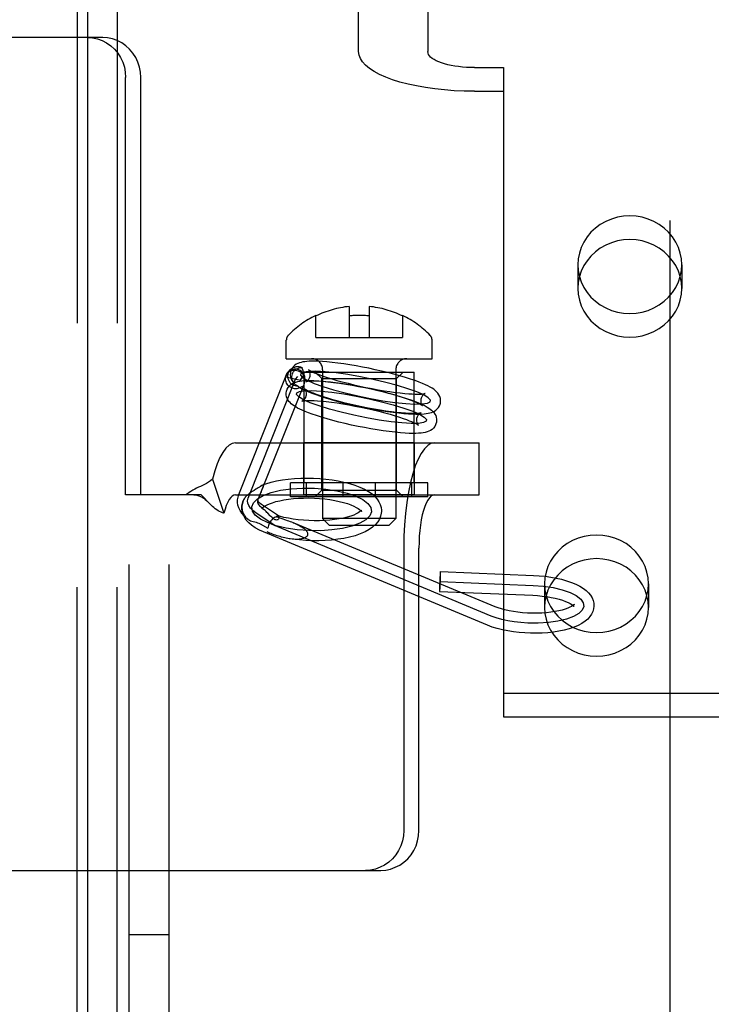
# Model space of a CAD drawing. Header units: inches. Extents: x 0 to 243, y 0 to 157.
# Tile 17 of 76: x 79.92 to 80.96, y 54.17 to 55.65. Entities that reach past the tile are written whole.
import ezdxf

# ---------------------------------------------------------------- set-up
doc = ezdxf.new("R2010")
doc.units = ezdxf.units.IN
doc.header["$LTSCALE"] = 13.357143
doc.header["$MEASUREMENT"] = 0
doc.linetypes.add('HIDDEN', pattern=[0.2, 0.1, -0.1])
doc.layers.get('0').update_dxf_attribs({"linetype": 'CONTINUOUS'})
for name, color, linetype in [('02___PRT_ALL_AXES', 7, 'CONTINUOUS'), ('03___PRT_ALL_CURVES', 7, 'CONTINUOUS'), ('06___PRT_ALL_SURFS', 7, 'CONTINUOUS'), ('DEFAULT_2', 8, 'HIDDEN')]:
    doc.layers.add(name, color=color, linetype=linetype)

msp = doc.modelspace()

# ---------------------------------------------------------------- linework, layer by layer
at = {"color": 3, "linetype": 'Continuous'}
msp.add_line((80.0269, 95.2694), (80.0269, 14.9774), dxfattribs=at)
at = {"layer": '02___PRT_ALL_AXES', "color": 8, "linetype": 'HIDDEN'}
for p, q in [((80.0114, 53.4644), (80.0114, 56.5324)), ((80.0714, 53.4644), (80.0714, 56.5324)), ((80.7639, 55.2846), (80.7639, 55.249)), ((80.9199, 55.2846), (80.9199, 55.249)), ((80.3527, 54.9569), (80.3527, 55.1234)), ((80.3527, 55.1234), (80.5177, 55.1234)), ((80.5177, 54.9569), (80.5177, 55.1234)), ((80.3522, 54.9389), (80.3522, 55.0169)), ((80.5182, 55.0169), (80.3522, 55.0169)), ((80.5182, 54.9389), (80.5182, 55.0169)), ((80.5182, 54.9389), (80.3522, 54.9389)), ((80.7139, 54.8053), (80.7139, 54.7698)), ((80.8699, 54.8053), (80.8699, 54.7698)), ((80.0894, 54.2784), (80.1494, 54.2784))]:
    msp.add_line(p, q, dxfattribs=at)
for points in [[(80.9199, 55.2846), (80.9193, 55.2935), (80.9176, 55.3021), (80.9148, 55.3106), (80.9109, 55.3186), (80.906, 55.3262), (80.9002, 55.3332), (80.8936, 55.3394), (80.8862, 55.3449), (80.8781, 55.3495), (80.8695, 55.3531), (80.8605, 55.3557), (80.8513, 55.3573), (80.8419, 55.3579), (80.8325, 55.3573), (80.8232, 55.3557), (80.8142, 55.3531), (80.8056, 55.3495), (80.7975, 55.3449), (80.7901, 55.3394), (80.7835, 55.3332), (80.7777, 55.3262), (80.7728, 55.3186), (80.7689, 55.3106), (80.7661, 55.3021), (80.7644, 55.2935), (80.7639, 55.2846)], [(80.9199, 55.249), (80.9193, 55.2579), (80.9176, 55.2666), (80.9148, 55.275), (80.9109, 55.2831), (80.906, 55.2906), (80.9002, 55.2976), (80.8936, 55.3039), (80.8862, 55.3093), (80.8781, 55.3139), (80.8695, 55.3175), (80.8605, 55.3202), (80.8513, 55.3218), (80.8419, 55.3223), (80.8325, 55.3218), (80.8232, 55.3202), (80.8142, 55.3175), (80.8056, 55.3139), (80.7975, 55.3093), (80.7901, 55.3039), (80.7835, 55.2976), (80.7777, 55.2906), (80.7728, 55.2831), (80.7689, 55.275), (80.7661, 55.2666), (80.7644, 55.2579), (80.7639, 55.249)], [(80.7639, 55.2846), (80.7644, 55.2757), (80.7661, 55.267), (80.7689, 55.2586), (80.7728, 55.2505), (80.7777, 55.2429), (80.7835, 55.236), (80.7901, 55.2297), (80.7975, 55.2243), (80.8056, 55.2197), (80.8142, 55.216), (80.8232, 55.2134), (80.8325, 55.2118), (80.8419, 55.2113), (80.8513, 55.2118), (80.8605, 55.2134), (80.8695, 55.216), (80.8781, 55.2197), (80.8862, 55.2243), (80.8936, 55.2297), (80.9002, 55.236), (80.906, 55.2429), (80.9109, 55.2505), (80.9148, 55.2586), (80.9176, 55.267), (80.9193, 55.2757), (80.9199, 55.2846)], [(80.7639, 55.249), (80.7644, 55.2401), (80.7661, 55.2315), (80.7689, 55.223), (80.7728, 55.2149), (80.7777, 55.2074), (80.7835, 55.2004), (80.7901, 55.1942), (80.7975, 55.1887), (80.8056, 55.1841), (80.8142, 55.1805), (80.8232, 55.1778), (80.8325, 55.1762), (80.8419, 55.1757), (80.8513, 55.1762), (80.8605, 55.1778), (80.8695, 55.1805), (80.8781, 55.1841), (80.8862, 55.1887), (80.8936, 55.1942), (80.9002, 55.2004), (80.906, 55.2074), (80.9109, 55.2149), (80.9148, 55.223), (80.9176, 55.2315), (80.9193, 55.2401), (80.9199, 55.249)], [(80.8699, 54.8053), (80.8693, 54.8142), (80.8676, 54.8229), (80.8648, 54.8313), (80.8609, 54.8394), (80.856, 54.847), (80.8502, 54.8539), (80.8436, 54.8602), (80.8362, 54.8657), (80.8281, 54.8702), (80.8195, 54.8739), (80.8105, 54.8765), (80.8013, 54.8781), (80.7919, 54.8786), (80.7825, 54.8781), (80.7732, 54.8765), (80.7642, 54.8739), (80.7556, 54.8702), (80.7475, 54.8657), (80.7401, 54.8602), (80.7335, 54.8539), (80.7277, 54.847), (80.7228, 54.8394), (80.7189, 54.8313), (80.7161, 54.8229), (80.7144, 54.8142), (80.7139, 54.8053)], [(80.8699, 54.7698), (80.8693, 54.7787), (80.8676, 54.7873), (80.8648, 54.7958), (80.8609, 54.8038), (80.856, 54.8114), (80.8502, 54.8184), (80.8436, 54.8246), (80.8362, 54.8301), (80.8281, 54.8347), (80.8195, 54.8383), (80.8105, 54.8409), (80.8013, 54.8425), (80.7919, 54.8431), (80.7825, 54.8425), (80.7732, 54.8409), (80.7642, 54.8383), (80.7556, 54.8347), (80.7475, 54.8301), (80.7401, 54.8246), (80.7335, 54.8184), (80.7277, 54.8114), (80.7228, 54.8038), (80.7189, 54.7958), (80.7161, 54.7873), (80.7144, 54.7787), (80.7139, 54.7698)], [(80.7139, 54.8053), (80.7144, 54.7964), (80.7161, 54.7878), (80.7189, 54.7793), (80.7228, 54.7713), (80.7277, 54.7637), (80.7335, 54.7567), (80.7401, 54.7505), (80.7475, 54.745), (80.7556, 54.7404), (80.7642, 54.7368), (80.7732, 54.7342), (80.7825, 54.7326), (80.7919, 54.732), (80.8013, 54.7326), (80.8105, 54.7342), (80.8195, 54.7368), (80.8281, 54.7404), (80.8362, 54.745), (80.8436, 54.7505), (80.8502, 54.7567), (80.856, 54.7637), (80.8609, 54.7713), (80.8648, 54.7793), (80.8676, 54.7878), (80.8693, 54.7964), (80.8699, 54.8053)], [(80.7139, 54.7698), (80.7144, 54.7609), (80.7161, 54.7522), (80.7189, 54.7438), (80.7228, 54.7357), (80.7277, 54.7281), (80.7335, 54.7212), (80.7401, 54.7149), (80.7475, 54.7094), (80.7556, 54.7049), (80.7642, 54.7012), (80.7732, 54.6986), (80.7825, 54.697), (80.7919, 54.6965), (80.8013, 54.697), (80.8105, 54.6986), (80.8195, 54.7012), (80.8281, 54.7049), (80.8362, 54.7094), (80.8436, 54.7149), (80.8502, 54.7212), (80.856, 54.7281), (80.8609, 54.7357), (80.8648, 54.7438), (80.8676, 54.7522), (80.8693, 54.7609), (80.8699, 54.7698)]]:
    msp.add_lwpolyline(points, dxfattribs=at)
at = {"layer": '03___PRT_ALL_CURVES', "color": 8, "linetype": 'HIDDEN'}
for p, q in [((80.2682, 54.9337), (80.3393, 55.1128)), ((80.3393, 55.1128), (80.343, 55.1167)), ((80.309, 54.8922), (80.2799, 54.9119)), ((80.6337, 54.7569), (80.2972, 54.8972)), ((80.5568, 54.8089), (80.6966, 54.803))]:
    msp.add_line(p, q, dxfattribs=at)
for points in [[(80.4562, 55.1123), (80.4371, 55.1162), (80.4183, 55.1195), (80.4004, 55.1221), (80.384, 55.1238), (80.3702, 55.1246), (80.3592, 55.1244), (80.3515, 55.1233), (80.3473, 55.1213), (80.3469, 55.1185), (80.3502, 55.115), (80.3571, 55.1109), (80.3676, 55.1063), (80.3808, 55.1015), (80.3965, 55.0967), (80.414, 55.092), (80.433, 55.0875)], [(80.433, 55.0875), (80.4521, 55.0836), (80.4709, 55.0803), (80.4887, 55.0778), (80.5052, 55.076), (80.519, 55.0752), (80.5299, 55.0754), (80.5377, 55.0765), (80.5419, 55.0785), (80.5423, 55.0813), (80.539, 55.0848), (80.5321, 55.0889), (80.5216, 55.0935), (80.5084, 55.0983), (80.4927, 55.1031), (80.4752, 55.1078), (80.4562, 55.1123)], [(80.427, 55.0585), (80.4083, 55.0629), (80.3908, 55.0676), (80.3751, 55.0724), (80.3616, 55.0772), (80.3513, 55.0817), (80.3443, 55.0859), (80.3409, 55.0894), (80.3413, 55.0922), (80.3454, 55.0942), (80.3531, 55.0953), (80.364, 55.0955), (80.378, 55.0947), (80.3941, 55.093), (80.4119, 55.0905), (80.4308, 55.0872), (80.4502, 55.0832)], [(80.4502, 55.0832), (80.4689, 55.0788), (80.4864, 55.0741), (80.5021, 55.0693), (80.5156, 55.0645), (80.5259, 55.0599), (80.5329, 55.0558), (80.5363, 55.0523), (80.5359, 55.0494), (80.5318, 55.0474), (80.5241, 55.0463), (80.5132, 55.0462), (80.4992, 55.047), (80.483, 55.0487), (80.4652, 55.0512), (80.4464, 55.0545), (80.427, 55.0585)], [(80.2738, 54.9209), (80.2763, 54.927), (80.2822, 54.9327), (80.2911, 54.9379), (80.3031, 54.9423), (80.3171, 54.9457), (80.333, 54.948), (80.35, 54.9491), (80.3678, 54.949), (80.3852, 54.9476), (80.4018, 54.9451), (80.4169, 54.9416), (80.4302, 54.937), (80.4407, 54.9317), (80.4482, 54.9258), (80.4526, 54.9197), (80.4535, 54.9133)], [(80.2799, 54.9119), (80.2754, 54.9154), (80.2718, 54.919), (80.2693, 54.9227), (80.2677, 54.9265), (80.2674, 54.9301), (80.2682, 54.9337)], [(80.4535, 54.9133), (80.451, 54.9072), (80.4452, 54.9014), (80.4362, 54.8963), (80.4242, 54.8918), (80.4102, 54.8884), (80.3943, 54.8862), (80.3773, 54.885), (80.3595, 54.8852), (80.3421, 54.8865), (80.3255, 54.889), (80.3104, 54.8926), (80.2972, 54.8972), (80.2867, 54.9025), (80.2791, 54.9083), (80.2747, 54.9145), (80.2738, 54.9209)], [(80.6966, 54.803), (80.712, 54.8018), (80.7267, 54.7996), (80.7404, 54.7963), (80.752, 54.7923), (80.7615, 54.7875), (80.7681, 54.7823), (80.7719, 54.7768), (80.7727, 54.7712), (80.7704, 54.7657), (80.7651, 54.7605), (80.757, 54.756), (80.7465, 54.7521), (80.7337, 54.7491), (80.7196, 54.7471), (80.7042, 54.7461), (80.6884, 54.7463)], [(80.6884, 54.7463), (80.6782, 54.747), (80.6682, 54.7482), (80.6586, 54.7498), (80.6495, 54.7518), (80.6412, 54.7542), (80.6337, 54.7569)]]:
    msp.add_lwpolyline(points, dxfattribs=at)
at = {"layer": '06___PRT_ALL_SURFS', "color": 8, "linetype": 'HIDDEN'}
for p, q in [((80.3319, 54.9359), (80.3319, 54.9569)), ((80.5384, 54.9569), (80.3319, 54.9569)), ((80.3562, 54.9359), (80.3562, 54.9569)), ((80.4109, 54.9359), (80.4109, 54.9569)), ((80.4595, 54.9359), (80.4595, 54.9569)), ((80.5141, 54.9359), (80.5141, 54.9569)), ((80.5384, 54.9359), (80.5384, 54.9569)), ((80.5384, 54.9359), (80.3319, 54.9359))]:
    msp.add_line(p, q, dxfattribs=at)
at = {"layer": 'DEFAULT_2', "color": 8, "linetype": 'HIDDEN'}
for p, q in [((80.9019, 58.0224), (80.9019, 52.7724)), ((80.0114, 56.5324), (80.0114, 53.4644)), ((80.0714, 56.5324), (80.0714, 53.4644)), ((80.0894, 53.4984), (80.0894, 56.4984)), ((80.1494, 53.4984), (80.1494, 56.4984)), ((80.4344, 55.6045), (80.4344, 56.3848)), ((80.5384, 56.3848), (80.5384, 55.6045)), ((80.0497, 55.6259), (79.8823, 55.6259)), ((80.6084, 55.5806), (80.6519, 55.5806)), ((80.6519, 55.5806), (80.6519, 55.545)), ((80.0842, 54.9389), (80.0842, 55.5659)), ((80.107, 54.9389), (80.107, 55.5659)), ((80.6084, 55.545), (80.6519, 55.545)), ((80.6519, 55.545), (80.6519, 54.6053)), ((80.4202, 55.2219), (80.4202, 55.1753)), ((80.4502, 55.2219), (80.4502, 55.1753)), ((80.3702, 55.1753), (80.3702, 55.2084)), ((80.5002, 55.2084), (80.5002, 55.1753)), ((80.3257, 55.1434), (80.3257, 55.1714)), ((80.3702, 55.1753), (80.5002, 55.1753)), ((80.5447, 55.1434), (80.5447, 55.1714)), ((80.3257, 55.1434), (80.5447, 55.1434)), ((80.3283, 55.123), (80.3321, 55.127)), ((80.2542, 54.9392), (80.3253, 55.1183)), ((80.3247, 55.116), (80.3472, 55.111)), ((80.3792, 55.1134), (80.3692, 55.1234)), ((80.3692, 55.1234), (80.5012, 55.1234)), ((80.3792, 54.9459), (80.3792, 55.1134)), ((80.3792, 55.1134), (80.4912, 55.1134)), ((80.3816, 55.1134), (80.3792, 55.1134)), ((80.3802, 55.1269), (80.3802, 54.9034)), ((80.4887, 55.1134), (80.4912, 55.1134)), ((80.4902, 55.1269), (80.4902, 54.9034)), ((80.4912, 55.1134), (80.5012, 55.1234)), ((80.4912, 54.9459), (80.4912, 55.1134)), ((80.2841, 54.9333), (80.3518, 55.1037)), ((80.2495, 55.0169), (80.6153, 55.0169)), ((80.6153, 54.9389), (80.6153, 55.0169)), ((80.2147, 54.9627), (80.2319, 54.9114)), ((80.2901, 54.9484), (80.2907, 54.9499)), ((80.107, 54.9389), (80.0842, 54.9389)), ((80.1977, 54.9389), (80.107, 54.9389)), ((80.2082, 54.928), (80.2017, 54.9349)), ((80.2495, 54.9389), (80.6153, 54.9389)), ((80.2773, 54.9455), (80.2754, 54.9444)), ((80.2801, 54.9472), (80.2773, 54.9455)), ((80.2819, 54.9483), (80.2801, 54.9472)), ((80.2836, 54.9494), (80.2819, 54.9483)), ((80.2844, 54.9338), (80.2863, 54.9389)), ((80.3792, 54.9459), (80.3692, 54.9359)), ((80.5012, 54.9359), (80.3692, 54.9359)), ((80.3792, 54.9459), (80.3816, 54.9459)), ((80.3792, 54.9459), (80.4912, 54.9459)), ((80.4912, 54.9459), (80.4887, 54.9459)), ((80.4912, 54.9459), (80.5012, 54.9359)), ((80.2088, 54.9274), (80.2082, 54.928)), ((80.2827, 54.9299), (80.2823, 54.9289)), ((80.2827, 54.9299), (80.2834, 54.9315)), ((80.2834, 54.9315), (80.2841, 54.9333)), ((80.3137, 54.9072), (80.2883, 54.9244)), ((80.2887, 54.9189), (80.2885, 54.9182)), ((80.2887, 54.9193), (80.2887, 54.9189)), ((80.2896, 54.9189), (80.2912, 54.9176)), ((80.3014, 54.9076), (80.2978, 54.9113)), ((80.3133, 54.9074), (80.3137, 54.9072)), ((80.4386, 54.9148), (80.4387, 54.9152)), ((80.4387, 54.9152), (80.4388, 54.9159)), ((80.4686, 54.9139), (80.4684, 54.9113)), ((80.2862, 54.8954), (80.298, 54.8889)), ((80.6395, 54.7708), (80.3375, 54.8966)), ((80.3902, 54.8934), (80.3802, 54.9034)), ((80.4902, 54.9034), (80.3802, 54.9034)), ((80.3902, 54.8934), (80.4802, 54.8934)), ((80.4802, 54.8934), (80.4902, 54.9034)), ((80.628, 54.7431), (80.2914, 54.8833)), ((80.5021, 54.8589), (80.5021, 54.4349)), ((80.5249, 54.4349), (80.5249, 54.8589)), ((80.5574, 54.8239), (80.6972, 54.818)), ((80.5561, 54.7939), (80.6959, 54.788)), ((80.6519, 54.6409), (81.2769, 54.6409)), ((80.6519, 54.6053), (81.2769, 54.6053)), ((79.8823, 54.3749), (80.4676, 54.3749))]:
    msp.add_line(p, q, dxfattribs=at)
for points in [[(80.0269, 55.6259), (80.0344, 55.6254), (80.0417, 55.6238), (80.0488, 55.6213), (80.0555, 55.6179), (80.0618, 55.6135), (80.0674, 55.6083), (80.0724, 55.6024), (80.0765, 55.5959), (80.0799, 55.5888), (80.0823, 55.5814), (80.0837, 55.5738), (80.0842, 55.5659)], [(80.107, 55.5659), (80.1065, 55.5738), (80.1051, 55.5814), (80.1027, 55.5888), (80.0994, 55.5959), (80.0952, 55.6024), (80.0902, 55.6083), (80.0846, 55.6135), (80.0783, 55.6179), (80.0716, 55.6213), (80.0645, 55.6238), (80.0572, 55.6254), (80.0497, 55.6259)], [(80.6084, 55.545), (80.5931, 55.5452), (80.5781, 55.5459), (80.5633, 55.547), (80.5488, 55.5486), (80.5348, 55.5506), (80.5214, 55.553), (80.5086, 55.5558), (80.4965, 55.5589), (80.4853, 55.5624), (80.4751, 55.5663), (80.4658, 55.5704), (80.4577, 55.5748), (80.4507, 55.5794), (80.4449, 55.5842), (80.4403, 55.5891), (80.437, 55.5942), (80.435, 55.5993), (80.4344, 55.6045)], [(80.6084, 55.5806), (80.6022, 55.5807), (80.5962, 55.5809), (80.5902, 55.5814), (80.5844, 55.582), (80.5788, 55.5828), (80.5734, 55.5838), (80.5682, 55.5849), (80.5634, 55.5862), (80.5589, 55.5876), (80.5547, 55.5891), (80.551, 55.5908), (80.5477, 55.5926), (80.5449, 55.5944), (80.5426, 55.5963), (80.5407, 55.5983), (80.5394, 55.6004), (80.5386, 55.6024), (80.5384, 55.6045)], [(80.3434, 55.1019), (80.3412, 55.102), (80.339, 55.1025), (80.3369, 55.1033), (80.3349, 55.1044), (80.3331, 55.1057), (80.3316, 55.1073), (80.3303, 55.1092), (80.3293, 55.1112), (80.3286, 55.1133), (80.3282, 55.1155), (80.3281, 55.1177), (80.3284, 55.12), (80.329, 55.1221), (80.33, 55.1241), (80.3312, 55.126), (80.3321, 55.127)], [(80.3527, 55.119), (80.3515, 55.121), (80.3501, 55.1228), (80.3484, 55.1244), (80.3464, 55.1257), (80.3443, 55.1267), (80.3421, 55.1273), (80.3398, 55.1276), (80.3375, 55.1276), (80.3352, 55.1271), (80.333, 55.1264), (80.331, 55.1253), (80.3292, 55.1239), (80.3283, 55.123)], [(80.4594, 55.1269), (80.4498, 55.129), (80.4402, 55.1309), (80.4307, 55.1326), (80.4212, 55.1342), (80.4119, 55.1356), (80.403, 55.1369), (80.3945, 55.1379), (80.3867, 55.1386), (80.3799, 55.1391), (80.374, 55.1395), (80.3687, 55.1396), (80.3642, 55.1396), (80.3601, 55.1395), (80.3566, 55.1393), (80.3534, 55.1389), (80.3505, 55.1385), (80.3479, 55.1379), (80.3454, 55.1372), (80.343, 55.1362), (80.3407, 55.1351), (80.3386, 55.1336), (80.3366, 55.1318), (80.3348, 55.1297), (80.3334, 55.1273), (80.3324, 55.1247), (80.332, 55.1232)], [(80.3321, 55.127), (80.3327, 55.1276), (80.3344, 55.129), (80.3363, 55.1301), (80.3384, 55.1309), (80.3405, 55.1315), (80.3428, 55.1316), (80.345, 55.1315), (80.3471, 55.131), (80.3493, 55.1302)], [(80.3344, 55.1186), (80.3349, 55.1205), (80.3357, 55.1223), (80.3367, 55.124), (80.338, 55.1255), (80.3394, 55.1268), (80.3411, 55.128), (80.343, 55.1289), (80.345, 55.1296), (80.3471, 55.13), (80.3493, 55.1302)], [(80.3499, 55.128), (80.3497, 55.1288), (80.3494, 55.1295), (80.3493, 55.1302)], [(80.3527, 55.119), (80.3524, 55.1202), (80.3522, 55.1213), (80.3519, 55.1224), (80.3515, 55.1235), (80.3512, 55.1245), (80.3509, 55.1254), (80.3499, 55.128)], [(80.359, 55.1271), (80.359, 55.1272), (80.3589, 55.1272), (80.3592, 55.127), (80.36, 55.1264), (80.3612, 55.1257), (80.363, 55.1247), (80.3653, 55.1236), (80.3682, 55.1223), (80.3718, 55.1208), (80.3761, 55.1191), (80.3812, 55.1172), (80.3872, 55.1152), (80.3941, 55.1131), (80.4017, 55.1108), (80.4098, 55.1086), (80.4184, 55.1064), (80.4272, 55.1042), (80.4362, 55.1022)], [(80.3613, 55.1171), (80.3615, 55.118), (80.3616, 55.1205), (80.3612, 55.1227), (80.3606, 55.1246), (80.3599, 55.1259), (80.3593, 55.1267), (80.359, 55.1271)], [(80.3366, 55.0986), (80.3347, 55.0991), (80.3329, 55.0999), (80.3312, 55.1009), (80.3296, 55.1021), (80.3282, 55.1035), (80.327, 55.105), (80.326, 55.1067), (80.3253, 55.1084), (80.3247, 55.1103), (80.3245, 55.1122), (80.3244, 55.1141), (80.3247, 55.116)], [(80.3283, 55.123), (80.3276, 55.1222), (80.3263, 55.1203), (80.3253, 55.1182), (80.3247, 55.116)], [(80.3247, 55.116), (80.3251, 55.1178), (80.3253, 55.1183)], [(80.3253, 55.1183), (80.3259, 55.1195), (80.3269, 55.1211), (80.3282, 55.1225), (80.3297, 55.1238), (80.3315, 55.1247), (80.3333, 55.1255), (80.3353, 55.126), (80.3374, 55.1262), (80.3395, 55.1261), (80.3416, 55.1257), (80.3437, 55.1251), (80.3457, 55.1243), (80.3475, 55.1232), (80.3492, 55.1218), (80.3506, 55.1203), (80.3519, 55.1187), (80.3528, 55.1169)], [(80.332, 55.1232), (80.3318, 55.1219), (80.3316, 55.119), (80.332, 55.116), (80.3329, 55.1132), (80.3342, 55.1105), (80.3358, 55.1082), (80.3377, 55.106), (80.3396, 55.1043)], [(80.3396, 55.1043), (80.3382, 55.1056), (80.3369, 55.1072), (80.3358, 55.109), (80.335, 55.1108), (80.3344, 55.1127), (80.3341, 55.1147), (80.3341, 55.1167), (80.3344, 55.1186)], [(80.3527, 55.119), (80.3519, 55.1184), (80.3511, 55.1177), (80.3504, 55.117), (80.3497, 55.1163), (80.3491, 55.1155), (80.3486, 55.1147), (80.3481, 55.1138), (80.3477, 55.1129), (80.3474, 55.112), (80.3472, 55.111)], [(80.3472, 55.111), (80.3481, 55.1126), (80.3494, 55.1141), (80.3509, 55.1156), (80.3528, 55.1169)], [(80.3528, 55.1143), (80.3528, 55.1116), (80.3528, 55.1109), (80.3527, 55.1101), (80.3527, 55.1094), (80.3527, 55.1086)], [(80.3528, 55.1169), (80.3528, 55.1162), (80.3528, 55.1156), (80.3528, 55.115), (80.3528, 55.1143)], [(80.3556, 55.1089), (80.3552, 55.1088), (80.3551, 55.1088), (80.3553, 55.1088), (80.3559, 55.1091), (80.3567, 55.1097), (80.3578, 55.1106), (80.3589, 55.1118), (80.36, 55.1135), (80.3609, 55.1156), (80.3613, 55.1171)], [(80.5572, 55.0767), (80.5574, 55.0779), (80.5576, 55.0808), (80.5572, 55.0838), (80.5563, 55.0867), (80.555, 55.0893), (80.5534, 55.0917), (80.5515, 55.0938), (80.5495, 55.0957), (80.5472, 55.0974), (80.5447, 55.0991), (80.5418, 55.1008), (80.5385, 55.1025), (80.5347, 55.1043), (80.5303, 55.1062), (80.5252, 55.1082), (80.5192, 55.1104), (80.5123, 55.1128), (80.5046, 55.1152), (80.4961, 55.1177), (80.4874, 55.1202), (80.4783, 55.1225), (80.4689, 55.1248), (80.4594, 55.1269)], [(80.326, 55.0941), (80.3261, 55.0948), (80.327, 55.0975), (80.3285, 55.1001), (80.3303, 55.1025), (80.3325, 55.1045), (80.3349, 55.1061), (80.3375, 55.1074), (80.3401, 55.1083), (80.3428, 55.109), (80.3458, 55.1096), (80.349, 55.11), (80.3526, 55.1104), (80.3567, 55.1105), (80.3614, 55.1106), (80.3668, 55.1104), (80.373, 55.1101), (80.3801, 55.1096), (80.3881, 55.1088), (80.3968, 55.1078), (80.4058, 55.1066), (80.4151, 55.1052), (80.4245, 55.1036), (80.4341, 55.1018), (80.4438, 55.0999), (80.4534, 55.0979)], [(80.3486, 55.1011), (80.3473, 55.1002), (80.3459, 55.0995), (80.3445, 55.0989), (80.3429, 55.0985), (80.3414, 55.0983), (80.3398, 55.0982), (80.3382, 55.0983), (80.3366, 55.0986)], [(80.3434, 55.1019), (80.3415, 55.1029), (80.3396, 55.1043)], [(80.3434, 55.1019), (80.3436, 55.1015), (80.3439, 55.1012), (80.3443, 55.1009), (80.3445, 55.1008)], [(80.3445, 55.1008), (80.3446, 55.1007), (80.345, 55.1005), (80.3455, 55.1004), (80.3459, 55.1003), (80.3464, 55.1003), (80.3469, 55.1004), (80.3475, 55.1005), (80.348, 55.1008), (80.3486, 55.1011)], [(80.3445, 55.1008), (80.3474, 55.0991), (80.3507, 55.0973), (80.3545, 55.0955), (80.3589, 55.0936), (80.364, 55.0916), (80.37, 55.0894), (80.3768, 55.0871), (80.3846, 55.0846), (80.3931, 55.0821), (80.4018, 55.0797), (80.4109, 55.0773), (80.4202, 55.0751), (80.4297, 55.0729)], [(80.3518, 55.1037), (80.3516, 55.1033), (80.3513, 55.1027), (80.3509, 55.1022), (80.3505, 55.1018), (80.3501, 55.1015), (80.3496, 55.1013), (80.3491, 55.1011), (80.3486, 55.1011)], [(80.3524, 55.1058), (80.3522, 55.1049), (80.3519, 55.104), (80.3518, 55.1037)], [(80.3527, 55.1086), (80.3526, 55.1079), (80.3526, 55.1071), (80.3525, 55.1065), (80.3524, 55.1058)], [(80.3529, 55.0982), (80.353, 55.0981), (80.3534, 55.0976), (80.3539, 55.0968), (80.3545, 55.0957), (80.3551, 55.0941), (80.3555, 55.0922), (80.3556, 55.09), (80.3553, 55.088)], [(80.4302, 55.0731), (80.4211, 55.0752), (80.4123, 55.0773), (80.4037, 55.0796), (80.3956, 55.0818), (80.3881, 55.084), (80.3815, 55.0861), (80.3757, 55.088), (80.3708, 55.0897), (80.3667, 55.0914), (80.3632, 55.0928), (80.3602, 55.0941), (80.3579, 55.0952), (80.356, 55.0962), (80.3546, 55.097), (80.3537, 55.0976), (80.3531, 55.098), (80.3529, 55.0982), (80.3529, 55.0982)], [(80.453, 55.0976), (80.4439, 55.0996), (80.4347, 55.1014), (80.4256, 55.1031), (80.4167, 55.1046), (80.408, 55.1059), (80.3998, 55.107), (80.3922, 55.1079), (80.3853, 55.1086), (80.3794, 55.1091), (80.3743, 55.1094), (80.3699, 55.1096), (80.3662, 55.1096), (80.3631, 55.1096), (80.3605, 55.1095), (80.3585, 55.1093), (80.3569, 55.1091), (80.3559, 55.1089), (80.3556, 55.1089)], [(80.4362, 55.1022), (80.4453, 55.1002), (80.4545, 55.0984), (80.4636, 55.0968), (80.4725, 55.0953), (80.4812, 55.0939), (80.4894, 55.0928), (80.497, 55.0919), (80.5039, 55.0912), (80.5098, 55.0907), (80.5149, 55.0904), (80.5193, 55.0902), (80.523, 55.0902), (80.5261, 55.0902), (80.5287, 55.0903), (80.5307, 55.0905), (80.5322, 55.0907), (80.5333, 55.0909), (80.5336, 55.0909)], [(80.5301, 55.0727), (80.5302, 55.0726), (80.5303, 55.0726), (80.53, 55.0728), (80.5292, 55.0734), (80.5279, 55.0741), (80.5262, 55.0751), (80.5239, 55.0762), (80.521, 55.0776), (80.5174, 55.0791), (80.5131, 55.0807), (80.508, 55.0826), (80.502, 55.0846), (80.4951, 55.0868), (80.4875, 55.089), (80.4793, 55.0912), (80.4708, 55.0934), (80.462, 55.0956), (80.453, 55.0976)], [(80.4534, 55.0979), (80.463, 55.0957), (80.4723, 55.0934), (80.4815, 55.0911), (80.4902, 55.0886), (80.4985, 55.0862), (80.5061, 55.0838), (80.5126, 55.0816), (80.5183, 55.0795), (80.5233, 55.0775), (80.5276, 55.0757), (80.5313, 55.074), (80.5345, 55.0724), (80.5373, 55.0708), (80.5398, 55.0693), (80.542, 55.0677), (80.5441, 55.0661), (80.5459, 55.0643), (80.5475, 55.0624), (80.549, 55.0603), (80.5502, 55.0579), (80.551, 55.0554), (80.5515, 55.0526), (80.5515, 55.0498), (80.5512, 55.0476)], [(80.4237, 55.0438), (80.4142, 55.046), (80.4048, 55.0483), (80.3957, 55.0506), (80.3869, 55.0531), (80.3786, 55.0555), (80.3711, 55.0579), (80.3645, 55.0601), (80.3588, 55.0622), (80.3539, 55.0641), (80.3496, 55.066), (80.3459, 55.0677), (80.3427, 55.0693), (80.3398, 55.0709), (80.3374, 55.0724), (80.3351, 55.074), (80.3331, 55.0756), (80.3313, 55.0774), (80.3296, 55.0793), (80.3282, 55.0814), (80.327, 55.0838), (80.3261, 55.0863), (80.3257, 55.0891), (80.3257, 55.0919), (80.326, 55.0941)], [(80.3553, 55.088), (80.3552, 55.0875), (80.3544, 55.0852), (80.3532, 55.0832), (80.3519, 55.0816), (80.3507, 55.0806), (80.3498, 55.08), (80.3493, 55.0798)], [(80.5278, 55.0827), (80.5277, 55.0818), (80.5276, 55.0794), (80.5279, 55.0771), (80.5286, 55.0753), (80.5292, 55.074), (80.5298, 55.0731), (80.5301, 55.0727)], [(80.5336, 55.0909), (80.5339, 55.091), (80.5341, 55.0911), (80.5339, 55.091), (80.5333, 55.0907), (80.5325, 55.0901), (80.5314, 55.0893), (80.5303, 55.088), (80.5292, 55.0863), (80.5282, 55.0843), (80.5278, 55.0827)], [(80.3493, 55.0798), (80.3492, 55.0797), (80.3491, 55.0797), (80.3494, 55.0798), (80.3502, 55.08), (80.3516, 55.0802), (80.3535, 55.0803), (80.356, 55.0805), (80.3591, 55.0806), (80.3628, 55.0805), (80.3673, 55.0804), (80.3726, 55.0801), (80.3787, 55.0796), (80.3858, 55.0789), (80.3936, 55.078), (80.4019, 55.0769), (80.4106, 55.0755), (80.4195, 55.074), (80.4286, 55.0723), (80.4378, 55.0705), (80.447, 55.0686)], [(80.4297, 55.0729), (80.4393, 55.0709), (80.449, 55.0689), (80.4585, 55.0672), (80.468, 55.0656), (80.4772, 55.0642), (80.4862, 55.063), (80.4947, 55.062), (80.5025, 55.0612), (80.5092, 55.0607), (80.5152, 55.0604), (80.5204, 55.0602), (80.525, 55.0602), (80.529, 55.0603), (80.5326, 55.0606), (80.5358, 55.0609), (80.5387, 55.0614), (80.5413, 55.0619), (80.5438, 55.0627), (80.5462, 55.0636), (80.5484, 55.0648), (80.5506, 55.0662), (80.5526, 55.068), (80.5543, 55.0701), (80.5558, 55.0725), (80.5568, 55.0751), (80.5572, 55.0767)], [(80.5279, 55.0619), (80.528, 55.0619), (80.5281, 55.062), (80.5278, 55.0619), (80.5269, 55.0617), (80.5256, 55.0615), (80.5237, 55.0613), (80.5212, 55.0612), (80.5181, 55.0611), (80.5144, 55.0611), (80.5099, 55.0613), (80.5046, 55.0616), (80.4985, 55.0621), (80.4914, 55.0628), (80.4836, 55.0637), (80.4753, 55.0648), (80.4666, 55.0662), (80.4577, 55.0677), (80.4486, 55.0693), (80.4394, 55.0712), (80.4302, 55.0731)], [(80.447, 55.0686), (80.4561, 55.0665), (80.4649, 55.0644), (80.4735, 55.0621), (80.4816, 55.0599), (80.4891, 55.0577), (80.4957, 55.0556), (80.5014, 55.0537), (80.5063, 55.0519), (80.5105, 55.0503), (80.514, 55.0489), (80.5169, 55.0476), (80.5193, 55.0465), (80.5211, 55.0455), (80.5225, 55.0447), (80.5235, 55.0441), (80.5241, 55.0437), (80.5243, 55.0435), (80.5243, 55.0435)], [(80.5243, 55.0435), (80.5242, 55.0436), (80.5238, 55.0441), (80.5233, 55.0449), (80.5226, 55.046), (80.5221, 55.0476), (80.5217, 55.0495), (80.5216, 55.0517), (80.5218, 55.0537)], [(80.5218, 55.0537), (80.5219, 55.0542), (80.5228, 55.0565), (80.5239, 55.0585), (80.5253, 55.06), (80.5264, 55.061), (80.5274, 55.0617), (80.5279, 55.0619)], [(80.5512, 55.0476), (80.5511, 55.0469), (80.5501, 55.0442), (80.5487, 55.0416), (80.5469, 55.0392), (80.5447, 55.0372), (80.5423, 55.0356), (80.5397, 55.0343), (80.5371, 55.0334), (80.5344, 55.0326), (80.5314, 55.0321), (80.5282, 55.0316), (80.5245, 55.0313), (80.5204, 55.0312), (80.5157, 55.0311), (80.5104, 55.0312), (80.5042, 55.0316), (80.4971, 55.0321), (80.4891, 55.0329), (80.4804, 55.0339), (80.4714, 55.0351), (80.4621, 55.0365), (80.4526, 55.0381), (80.443, 55.0399), (80.4334, 55.0418), (80.4237, 55.0438)], [(80.2495, 55.0169), (80.2445, 55.016), (80.2397, 55.0133), (80.2349, 55.0088), (80.2304, 55.0027), (80.226, 54.9949), (80.2219, 54.9856), (80.2181, 54.9748), (80.2147, 54.9627)], [(80.5483, 55.0169), (80.5431, 55.0159), (80.5381, 55.0129), (80.5331, 55.008), (80.5283, 55.0012), (80.5238, 54.9927), (80.5195, 54.9824), (80.5157, 54.9706), (80.5122, 54.9574), (80.5092, 54.9429), (80.5067, 54.9274), (80.5047, 54.9111), (80.5033, 54.894), (80.5024, 54.8767), (80.5021, 54.8589)], [(80.2147, 54.9627), (80.2117, 54.9602), (80.2087, 54.9581), (80.2056, 54.9562), (80.2026, 54.9544), (80.1996, 54.9529), (80.1966, 54.9515), (80.1937, 54.9502), (80.1909, 54.9488), (80.188, 54.9474), (80.1851, 54.9458), (80.1822, 54.9441), (80.1795, 54.9424), (80.1771, 54.9406), (80.1749, 54.9389)], [(80.289, 54.9528), (80.2869, 54.9514), (80.2861, 54.9509), (80.2853, 54.9504), (80.2845, 54.9499), (80.2836, 54.9494)], [(80.2914, 54.9542), (80.2911, 54.9541), (80.2907, 54.9539), (80.2902, 54.9536), (80.2897, 54.9533), (80.289, 54.9528)], [(80.2907, 54.9499), (80.291, 54.9506), (80.2912, 54.9512), (80.2914, 54.9518), (80.2916, 54.9523), (80.2917, 54.9528), (80.2918, 54.9532), (80.2919, 54.9535), (80.292, 54.9538), (80.292, 54.954), (80.2919, 54.9542), (80.2918, 54.9543), (80.2917, 54.9543), (80.2914, 54.9542), (80.2914, 54.9542)], [(80.2914, 54.9542), (80.2948, 54.9554), (80.3027, 54.9578), (80.3111, 54.9598), (80.3198, 54.9614), (80.3287, 54.9626), (80.3379, 54.9635), (80.3473, 54.964), (80.3568, 54.9642), (80.3663, 54.9641), (80.3758, 54.9636), (80.3852, 54.9627), (80.3945, 54.9616), (80.4035, 54.9601), (80.4123, 54.9582), (80.4207, 54.9561), (80.4288, 54.9535), (80.4363, 54.9506), (80.4433, 54.9474), (80.4494, 54.9439), (80.4545, 54.9403), (80.4587, 54.9365), (80.4622, 54.9326), (80.4649, 54.9286), (80.4669, 54.9244), (80.4681, 54.92), (80.4686, 54.9157), (80.4686, 54.9139)], [(80.1869, 54.9389), (80.1886, 54.9388), (80.1914, 54.9384), (80.1941, 54.9376), (80.1966, 54.9366), (80.1991, 54.9353), (80.2015, 54.9337), (80.2039, 54.9319), (80.2062, 54.9299), (80.2088, 54.9274)], [(80.2017, 54.9349), (80.1996, 54.937), (80.1977, 54.9389)], [(80.2495, 54.9389), (80.247, 54.9384), (80.2445, 54.9371), (80.2421, 54.9348), (80.2398, 54.9317), (80.2376, 54.9278), (80.2355, 54.923), (80.2336, 54.9176), (80.2319, 54.9114)], [(80.2676, 54.9024), (80.2665, 54.9033), (80.2623, 54.9072), (80.2589, 54.9112), (80.2562, 54.9154), (80.2543, 54.9195), (80.253, 54.9236), (80.2524, 54.9276), (80.2525, 54.9316), (80.2531, 54.9355), (80.2542, 54.9392)], [(80.2754, 54.9444), (80.2745, 54.9438), (80.2735, 54.9432), (80.2725, 54.9426), (80.2715, 54.9419), (80.2705, 54.9412), (80.2696, 54.9405), (80.2686, 54.9398), (80.2676, 54.939), (80.2667, 54.9381), (80.2658, 54.9372), (80.2649, 54.9362), (80.264, 54.9352), (80.2631, 54.934), (80.2623, 54.9327), (80.2615, 54.9313), (80.2608, 54.9298)], [(80.2877, 54.9424), (80.2882, 54.9436), (80.289, 54.9457)], [(80.5483, 54.9389), (80.5457, 54.9384), (80.5431, 54.9369), (80.5406, 54.9344), (80.5382, 54.931), (80.5359, 54.9266), (80.5338, 54.9214), (80.5318, 54.9155), (80.53, 54.9088), (80.5285, 54.9015), (80.5273, 54.8936), (80.5263, 54.8853), (80.5255, 54.8767), (80.5251, 54.8679), (80.5249, 54.8589)], [(80.2319, 54.9114), (80.2297, 54.912), (80.2276, 54.9128), (80.2255, 54.9137), (80.2234, 54.9149), (80.2211, 54.9164), (80.2189, 54.918), (80.2168, 54.9197), (80.2147, 54.9215), (80.2126, 54.9235), (80.2104, 54.9257), (80.2088, 54.9274)], [(80.2587, 54.9202), (80.2588, 54.9218), (80.2596, 54.9262), (80.2608, 54.9298)], [(80.2914, 54.8833), (80.2854, 54.886), (80.279, 54.8896), (80.2736, 54.8933), (80.2691, 54.8971), (80.2654, 54.9011), (80.2626, 54.9053), (80.2606, 54.9095), (80.2593, 54.9139), (80.2587, 54.9184), (80.2587, 54.9202)], [(80.2592, 54.9238), (80.259, 54.9222), (80.2589, 54.9205), (80.259, 54.9189), (80.2592, 54.9172), (80.2595, 54.9156), (80.2599, 54.914)], [(80.2608, 54.9298), (80.2601, 54.928), (80.2596, 54.926), (80.2592, 54.9238)], [(80.2825, 54.9298), (80.2823, 54.9301), (80.2823, 54.9301), (80.2824, 54.9296), (80.2823, 54.929)], [(80.2823, 54.9289), (80.2823, 54.9288), (80.2823, 54.9276), (80.2827, 54.9264), (80.2834, 54.9251), (80.2843, 54.9239), (80.2855, 54.9226), (80.2867, 54.9214), (80.2881, 54.9202), (80.2896, 54.9189)], [(80.2883, 54.9244), (80.2863, 54.9258), (80.2848, 54.9271), (80.2837, 54.9282), (80.2829, 54.9292), (80.2825, 54.9298)], [(80.2885, 54.9182), (80.2885, 54.9182), (80.2889, 54.9188), (80.2899, 54.9197), (80.2914, 54.9209), (80.2937, 54.9224), (80.2967, 54.9239), (80.3004, 54.9255), (80.3048, 54.9271), (80.31, 54.9287), (80.3158, 54.9301), (80.3221, 54.9314), (80.329, 54.9324), (80.3363, 54.9332), (80.3439, 54.9338), (80.3517, 54.9341), (80.3597, 54.9342), (80.3678, 54.934), (80.3757, 54.9335), (80.3836, 54.9327), (80.3912, 54.9317), (80.3985, 54.9305), (80.4053, 54.929), (80.4117, 54.9274), (80.4175, 54.9257), (80.4226, 54.9238), (80.4271, 54.9219), (80.4308, 54.9201), (80.4337, 54.9183), (80.4359, 54.9168), (80.4374, 54.9154), (80.4383, 54.9144), (80.4385, 54.9143)], [(80.2889, 54.9199), (80.2886, 54.9203), (80.2886, 54.9203), (80.2887, 54.9198), (80.2887, 54.9193)], [(80.2599, 54.914), (80.2604, 54.9125), (80.261, 54.911), (80.2618, 54.9096), (80.2626, 54.9082), (80.2635, 54.9068), (80.2645, 54.9055), (80.2657, 54.9041), (80.267, 54.9029), (80.2676, 54.9024)], [(80.2907, 54.918), (80.2899, 54.9187), (80.289, 54.9197), (80.2889, 54.9199)], [(80.2978, 54.9113), (80.2965, 54.9126), (80.2952, 54.9139), (80.2938, 54.9152), (80.2925, 54.9164), (80.2912, 54.9176)], [(80.3111, 54.9061), (80.3096, 54.9056), (80.3081, 54.9049), (80.3066, 54.904), (80.3051, 54.9028), (80.3037, 54.9015), (80.3024, 54.8999), (80.3013, 54.8983), (80.3003, 54.8965), (80.2994, 54.8946), (80.2987, 54.8927), (80.2982, 54.8908), (80.298, 54.8889)], [(80.3137, 54.9072), (80.3138, 54.9071), (80.3143, 54.9065), (80.3145, 54.9058), (80.3146, 54.905), (80.3145, 54.9042), (80.3143, 54.9033), (80.3139, 54.9026), (80.3133, 54.902), (80.3127, 54.9015), (80.3119, 54.9012), (80.311, 54.9011), (80.3101, 54.9013), (80.3091, 54.9016), (80.308, 54.9021), (80.307, 54.9028), (80.3059, 54.9036), (80.3048, 54.9045), (80.3037, 54.9054), (80.3026, 54.9065), (80.3014, 54.9076)], [(80.3111, 54.9061), (80.3115, 54.9067), (80.312, 54.9072), (80.3127, 54.9074), (80.3133, 54.9074)], [(80.3111, 54.9061), (80.3133, 54.9053), (80.3246, 54.9014)], [(80.4388, 54.9159), (80.4388, 54.9159), (80.4384, 54.9154), (80.4374, 54.9144), (80.4359, 54.9132), (80.4336, 54.9118), (80.4307, 54.9102), (80.4269, 54.9086), (80.4225, 54.907), (80.4173, 54.9055), (80.4116, 54.904), (80.4052, 54.9028), (80.3983, 54.9017), (80.391, 54.9009), (80.3834, 54.9003), (80.3756, 54.9), (80.3676, 54.8999), (80.3596, 54.9002), (80.3516, 54.9007), (80.3437, 54.9014), (80.3361, 54.9024), (80.3288, 54.9037), (80.322, 54.9051), (80.3156, 54.9067), (80.3133, 54.9074)], [(80.4684, 54.9113), (80.4674, 54.9069), (80.4657, 54.9025), (80.4631, 54.8983), (80.4597, 54.8942), (80.4554, 54.8903), (80.4502, 54.8867), (80.444, 54.8833), (80.4369, 54.8803), (80.4291, 54.8776), (80.4207, 54.8754), (80.4121, 54.8735), (80.4031, 54.8721), (80.3938, 54.871), (80.3843, 54.8703), (80.3747, 54.87), (80.3649, 54.87), (80.3552, 54.8703), (80.3456, 54.8711), (80.3361, 54.8721), (80.3312, 54.8728)], [(80.4385, 54.9143), (80.4387, 54.9139), (80.4388, 54.9138), (80.4387, 54.9143), (80.4386, 54.9148)], [(80.2676, 54.9024), (80.2685, 54.9018), (80.2702, 54.9008)], [(80.2702, 54.9008), (80.2721, 54.9), (80.2741, 54.8993), (80.2761, 54.8988), (80.2782, 54.8982), (80.2802, 54.8977), (80.2823, 54.8971), (80.2843, 54.8963), (80.2862, 54.8954)], [(80.3246, 54.9014), (80.3269, 54.9006), (80.3292, 54.8998), (80.3314, 54.899), (80.3337, 54.8982), (80.3359, 54.8973), (80.3375, 54.8966)], [(80.338, 54.8964), (80.3401, 54.8955), (80.3421, 54.8946), (80.3441, 54.8936), (80.3459, 54.8926), (80.3477, 54.8916), (80.3494, 54.8906), (80.3509, 54.8895), (80.3523, 54.8885), (80.3535, 54.8874), (80.3546, 54.8863), (80.3556, 54.8852), (80.3564, 54.8841), (80.357, 54.883), (80.3574, 54.882), (80.3576, 54.8809), (80.3577, 54.8799)], [(80.3312, 54.8728), (80.3301, 54.873), (80.3279, 54.8734), (80.3255, 54.8739), (80.3232, 54.8744), (80.3209, 54.8749), (80.3186, 54.8756), (80.3163, 54.8762), (80.314, 54.8769), (80.3118, 54.8776), (80.3095, 54.8784), (80.3073, 54.8791), (80.3051, 54.8799), (80.303, 54.8807), (80.3009, 54.8815), (80.2988, 54.8823), (80.2967, 54.8832)], [(80.3577, 54.8799), (80.3576, 54.8789), (80.3573, 54.8779), (80.3568, 54.877), (80.3561, 54.8762), (80.3552, 54.8754), (80.3542, 54.8747), (80.353, 54.8741), (80.3517, 54.8735), (80.3502, 54.8731), (80.3486, 54.8727), (80.3469, 54.8724), (80.3451, 54.8722), (80.3431, 54.872), (80.3411, 54.872), (80.339, 54.872), (80.3369, 54.8722), (80.3347, 54.8724), (80.3324, 54.8726)], [(80.5574, 54.8239), (80.5574, 54.8238), (80.5573, 54.8235), (80.5572, 54.8229), (80.5571, 54.822), (80.557, 54.8208), (80.5569, 54.8194), (80.5567, 54.8178), (80.5566, 54.816), (80.5565, 54.814), (80.5564, 54.812), (80.5563, 54.8099), (80.5562, 54.8077), (80.5561, 54.8056), (80.5561, 54.8036)], [(80.5575, 54.8142), (80.5575, 54.8162), (80.5576, 54.8179), (80.5576, 54.8195), (80.5576, 54.8209), (80.5576, 54.8221), (80.5575, 54.823), (80.5575, 54.8235), (80.5574, 54.8238), (80.5574, 54.8239)], [(80.6972, 54.818), (80.7059, 54.8174), (80.7146, 54.8166), (80.723, 54.8154), (80.7313, 54.814), (80.7392, 54.8122), (80.7469, 54.81), (80.7542, 54.8075), (80.7609, 54.8047), (80.7669, 54.8017), (80.7721, 54.7985), (80.7764, 54.7951), (80.78, 54.7916), (80.7828, 54.788), (80.7851, 54.7842), (80.7866, 54.7802), (80.7876, 54.7762), (80.7878, 54.7718)], [(80.5561, 54.8036), (80.556, 54.8016), (80.556, 54.7998), (80.556, 54.7982), (80.556, 54.7968), (80.556, 54.7957), (80.556, 54.7948), (80.5561, 54.7942), (80.5561, 54.7939), (80.5561, 54.7939)], [(80.5561, 54.7939), (80.5562, 54.7939), (80.5563, 54.7943), (80.5564, 54.7949), (80.5565, 54.7958), (80.5566, 54.7969), (80.5567, 54.7983), (80.5568, 54.8), (80.5569, 54.8018), (80.557, 54.8037), (80.5571, 54.8058), (80.5572, 54.8079), (80.5573, 54.81), (80.5574, 54.8121), (80.5575, 54.8142)], [(80.6959, 54.788), (80.7032, 54.7876), (80.7103, 54.7869), (80.7172, 54.786), (80.7237, 54.7849), (80.7299, 54.7836), (80.7356, 54.7821), (80.7407, 54.7805), (80.7452, 54.7789), (80.749, 54.7772), (80.7521, 54.7756), (80.7545, 54.7741), (80.7563, 54.7728), (80.7574, 54.7718), (80.7577, 54.7715)], [(80.7581, 54.7742), (80.7582, 54.7745), (80.7581, 54.7742), (80.7574, 54.7736), (80.7562, 54.7726), (80.7543, 54.7714), (80.7518, 54.7701), (80.7486, 54.7687), (80.7447, 54.7673), (80.7402, 54.7659), (80.735, 54.7647), (80.7293, 54.7635), (80.7231, 54.7626), (80.7165, 54.7619), (80.7096, 54.7614), (80.7025, 54.7611), (80.6952, 54.7611), (80.688, 54.7613), (80.6807, 54.7618), (80.6737, 54.7626), (80.6669, 54.7635), (80.6604, 54.7647), (80.6543, 54.766), (80.6488, 54.7675), (80.6438, 54.7691), (80.6395, 54.7708)], [(80.7577, 54.7715), (80.758, 54.7712), (80.7581, 54.771), (80.758, 54.7713), (80.7578, 54.7722), (80.7578, 54.7727)], [(80.7578, 54.7727), (80.7579, 54.7733), (80.7581, 54.7741), (80.7581, 54.7742)], [(80.7878, 54.7718), (80.7874, 54.7679), (80.7863, 54.7638), (80.7844, 54.7598), (80.7819, 54.756), (80.7787, 54.7524), (80.7747, 54.749), (80.77, 54.7458), (80.7644, 54.7429), (80.758, 54.7402), (80.7509, 54.7378), (80.7433, 54.7358), (80.7354, 54.7342), (80.7273, 54.7329), (80.7189, 54.7319), (80.7103, 54.7313), (80.7016, 54.7311), (80.6928, 54.7311), (80.6841, 54.7315), (80.6754, 54.7322), (80.6669, 54.7332), (80.6585, 54.7345), (80.6504, 54.7361), (80.6426, 54.7381), (80.635, 54.7404), (80.628, 54.7431)], [(80.5021, 54.4349), (80.5016, 54.427), (80.5002, 54.4194), (80.4978, 54.4119), (80.4945, 54.4049), (80.4903, 54.3984), (80.4853, 54.3925), (80.4797, 54.3873), (80.4734, 54.3829), (80.4667, 54.3795), (80.4596, 54.3769), (80.4523, 54.3754), (80.4448, 54.3749)], [(80.4676, 54.3749), (80.4751, 54.3754), (80.4824, 54.3769), (80.4895, 54.3795), (80.4963, 54.3829), (80.5025, 54.3873), (80.5081, 54.3925), (80.5131, 54.3984), (80.5173, 54.4049), (80.5206, 54.4119), (80.523, 54.4194), (80.5244, 54.427), (80.5249, 54.4349)]]:
    msp.add_lwpolyline(points, dxfattribs=at)
for centre, radius, start, end in [((80.4352, 55.0745), 0.1481, 95.813, 116.0328), ((80.4352, 55.0745), 0.1481, 63.9672, 84.187), ((80.4352, 55.0745), 0.1489, 115.9733, 135.7702), ((80.4352, 55.0745), 0.1339, 83.5689, 96.4311), ((80.4352, 55.0745), 0.1489, 44.2298, 64.0267), ((80.3357, 55.1714), 0.01, 135.7702, 180), ((80.5347, 55.1714), 0.01, 0, 44.2298), ((80.3637, 55.1269), 0.0165, 0, 90), ((80.5067, 55.1269), 0.0165, 90, 180)]:
    msp.add_arc(centre, radius, start, end, dxfattribs=at)

doc.saveas('drawing.dxf')
